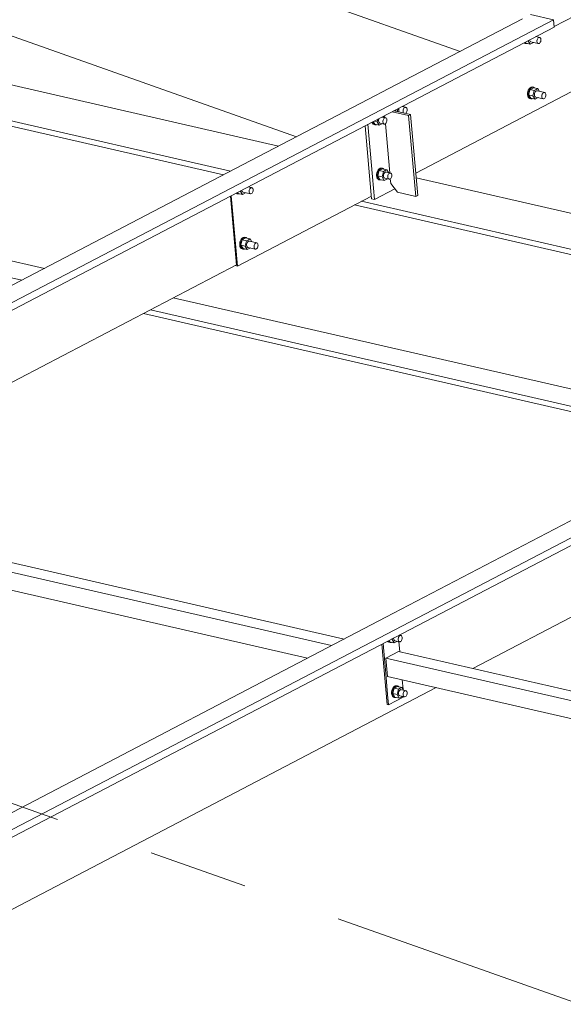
# Model space of a CAD drawing. Header units: millimetres. Extents: x 6879 to 7883, y 14059 to 14709.
# Tile 77 of 85: x 7201 to 7214, y 14342 to 14367. Entities that reach past the tile are written whole.
import ezdxf

# ---------------------------------------------------------------- set-up
doc = ezdxf.new("R2010")
doc.units = ezdxf.units.MM
doc.header["$LTSCALE"] = 10
doc.linetypes.add('MITTE', pattern=[2, 1.25, -0.25, 0.25, -0.25])
doc.layers.add('PS_DIM', color=4, linetype='Continuous', lineweight=13)
doc.layers.add('PS_SOLID', color=7, linetype='Continuous', lineweight=30)

# ---------------------------------------------------------------- blocks, each defined once
blk = doc.blocks.new('uh')
at = {"layer": 'PS_SOLID', "color": 6, "linetype": 'Continuous', "lineweight": 13, "extrusion": (-1.11022e-16, 0.902689, 0.430295)}
for p, q in [((8268.264, 14385.342), (8296.971, 14400.345)), ((8264.781, 14381.653), (8284.248, 14391.827)), ((8224.899, 14362.86), (8268.249, 14385.515)), ((8267.473, 14385.542), (8264.104, 14383.782)), ((8268.249, 14385.515), (8267.673, 14385.647)), ((8268.265, 14385.33), (8268.249, 14385.515)), ((8224.915, 14362.675), (8268.265, 14385.33)), ((8267.507, 14384.934), (8267.51, 14384.93)), ((8267.51, 14384.93), (8267.534, 14384.919)), ((8267.533, 14384.925), (8267.519, 14384.94)), ((8267.557, 14384.914), (8267.533, 14384.925)), ((8267.534, 14384.919), (8267.557, 14384.914)), ((8267.54, 14384.951), (8267.555, 14384.926)), ((8267.555, 14384.926), (8267.664, 14384.901)), ((8267.557, 14384.914), (8267.582, 14384.914)), ((8267.582, 14384.914), (8267.591, 14384.918)), ((8267.664, 14384.901), (8267.611, 14384.988)), ((8267.647, 14385.007), (8267.651, 14384.99)), ((8267.651, 14384.99), (8267.658, 14384.974)), ((8267.658, 14384.974), (8267.668, 14384.963)), ((8267.664, 14384.901), (8267.743, 14384.943)), ((8267.668, 14384.963), (8267.68, 14384.957)), ((8267.68, 14384.957), (8267.866, 14384.915)), ((8267.907, 14385.069), (8267.809, 14385.091)), ((8267.832, 14384.987), (8267.836, 14385.009)), ((8267.832, 14384.966), (8267.832, 14384.987)), ((8267.836, 14384.947), (8267.832, 14384.966)), ((8267.836, 14385.009), (8267.844, 14385.029)), ((8267.843, 14384.932), (8267.836, 14384.947)), ((8267.853, 14384.92), (8267.843, 14384.932)), ((8267.844, 14385.029), (8267.854, 14385.046)), ((8267.866, 14384.915), (8267.853, 14384.92)), ((8267.854, 14385.046), (8267.866, 14385.06)), ((8267.866, 14385.06), (8267.88, 14385.068)), ((8267.866, 14384.915), (8267.879, 14384.915)), ((8267.879, 14384.915), (8267.893, 14384.921)), ((8267.88, 14385.068), (8267.894, 14385.071)), ((8267.893, 14384.921), (8267.906, 14384.932)), ((8267.894, 14385.071), (8267.907, 14385.069)), ((8267.906, 14384.932), (8267.918, 14384.947)), ((8267.918, 14385.06), (8267.907, 14385.069)), ((8267.927, 14385.047), (8267.918, 14385.06)), ((8267.918, 14384.947), (8267.927, 14384.967)), ((8267.933, 14385.029), (8267.927, 14385.047)), ((8267.927, 14384.967), (8267.932, 14384.988)), ((8267.932, 14384.988), (8267.934, 14385.009)), ((8267.934, 14385.009), (8267.933, 14385.029)), ((8264.104, 14383.782), (8263.595, 14383.516)), ((8267.602, 14383.705), (8267.594, 14383.665)), ((8267.615, 14383.743), (8267.602, 14383.705)), ((8267.635, 14383.776), (8267.615, 14383.743)), ((8267.617, 14383.66), (8267.625, 14383.7)), ((8267.624, 14383.624), (8267.659, 14383.758)), ((8267.625, 14383.7), (8267.638, 14383.738)), ((8267.658, 14383.801), (8267.635, 14383.776)), ((8267.638, 14383.738), (8267.658, 14383.771)), ((8267.684, 14383.818), (8267.658, 14383.801)), ((8267.658, 14383.771), (8267.681, 14383.796)), ((8267.747, 14383.804), (8267.659, 14383.758)), ((8267.767, 14383.734), (8267.659, 14383.758)), ((8267.681, 14383.796), (8267.707, 14383.812)), ((8267.71, 14383.823), (8267.684, 14383.818)), ((8267.707, 14383.812), (8267.733, 14383.818)), ((8267.734, 14383.818), (8267.71, 14383.823)), ((8267.733, 14383.818), (8267.746, 14383.815)), ((8267.733, 14383.599), (8267.767, 14383.734)), ((8267.757, 14383.812), (8267.734, 14383.818)), ((8267.746, 14383.815), (8267.757, 14383.812)), ((8267.855, 14383.78), (8267.747, 14383.804)), ((8267.778, 14383.797), (8267.757, 14383.812)), ((8267.767, 14383.734), (8267.814, 14383.758)), ((8267.781, 14383.681), (8267.774, 14383.661)), ((8267.791, 14383.699), (8267.781, 14383.681)), ((8267.804, 14383.713), (8267.791, 14383.699)), ((8267.818, 14383.721), (8267.804, 14383.713)), ((8267.814, 14383.758), (8267.855, 14383.78)), ((8267.831, 14383.724), (8267.818, 14383.721)), ((8267.845, 14383.721), (8267.831, 14383.724)), ((8268.03, 14383.679), (8267.845, 14383.721)), ((8267.898, 14383.709), (8267.855, 14383.78)), ((8267.977, 14383.656), (8267.989, 14383.67)), ((8267.989, 14383.67), (8268.003, 14383.679)), ((8268.003, 14383.679), (8268.017, 14383.682)), ((8268.017, 14383.682), (8268.03, 14383.679)), ((8268.041, 14383.67), (8268.03, 14383.679)), ((8268.05, 14383.657), (8268.041, 14383.67)), ((8263.595, 14383.516), (8260.226, 14381.756)), ((8267.594, 14383.665), (8267.594, 14383.626)), ((8267.594, 14383.626), (8267.601, 14383.59)), ((8267.601, 14383.59), (8267.614, 14383.561)), ((8267.614, 14383.561), (8267.633, 14383.54)), ((8267.617, 14383.62), (8267.617, 14383.66)), ((8267.624, 14383.585), (8267.617, 14383.62)), ((8267.624, 14383.624), (8267.678, 14383.536)), ((8267.624, 14383.624), (8267.733, 14383.599)), ((8267.637, 14383.555), (8267.624, 14383.585)), ((8267.633, 14383.54), (8267.656, 14383.529)), ((8267.656, 14383.535), (8267.637, 14383.555)), ((8267.679, 14383.524), (8267.656, 14383.535)), ((8267.656, 14383.529), (8267.679, 14383.524)), ((8267.678, 14383.536), (8267.786, 14383.511)), ((8267.679, 14383.524), (8267.705, 14383.524)), ((8267.705, 14383.524), (8267.714, 14383.528)), ((8267.786, 14383.511), (8267.733, 14383.599)), ((8267.774, 14383.661), (8267.77, 14383.64)), ((8267.77, 14383.64), (8267.77, 14383.619)), ((8267.77, 14383.619), (8267.773, 14383.6)), ((8267.773, 14383.6), (8267.781, 14383.584)), ((8267.781, 14383.584), (8267.791, 14383.573)), ((8267.786, 14383.511), (8267.866, 14383.553)), ((8267.791, 14383.573), (8267.803, 14383.567)), ((8267.803, 14383.567), (8267.988, 14383.525)), ((8267.955, 14383.597), (8267.959, 14383.619)), ((8267.955, 14383.576), (8267.955, 14383.597)), ((8267.959, 14383.557), (8267.955, 14383.576)), ((8267.959, 14383.619), (8267.967, 14383.639)), ((8267.966, 14383.542), (8267.959, 14383.557)), ((8267.976, 14383.53), (8267.966, 14383.542)), ((8267.967, 14383.639), (8267.977, 14383.656)), ((8267.988, 14383.525), (8267.976, 14383.53)), ((8267.988, 14383.525), (8268.002, 14383.525)), ((8268.002, 14383.525), (8268.016, 14383.531)), ((8268.016, 14383.531), (8268.029, 14383.542)), ((8268.029, 14383.542), (8268.041, 14383.558)), ((8268.041, 14383.558), (8268.05, 14383.577)), ((8268.056, 14383.639), (8268.05, 14383.657)), ((8268.05, 14383.577), (8268.055, 14383.598)), ((8268.055, 14383.598), (8268.057, 14383.619)), ((8268.057, 14383.619), (8268.056, 14383.639)), ((8264.243, 14383.228), (8264.318, 14383.211)), ((8264.318, 14383.211), (8264.334, 14383.275)), ((8264.322, 14383.204), (8264.318, 14383.211)), ((8264.359, 14383.273), (8264.355, 14383.251)), ((8264.355, 14383.251), (8264.355, 14383.231)), ((8264.355, 14383.231), (8264.358, 14383.211)), ((8264.358, 14383.211), (8264.366, 14383.196)), ((8264.366, 14383.292), (8264.359, 14383.273)), ((8264.366, 14383.196), (8264.368, 14383.194)), ((8264.538, 14383.308), (8264.44, 14383.331)), ((8264.463, 14383.206), (8264.464, 14383.227)), ((8264.467, 14383.187), (8264.463, 14383.206)), ((8264.464, 14383.227), (8264.467, 14383.248)), ((8264.467, 14383.248), (8264.475, 14383.268)), ((8264.474, 14383.171), (8264.467, 14383.187)), ((8264.483, 14383.321), (8264.468, 14383.345)), ((8264.475, 14383.268), (8264.485, 14383.286)), ((8264.485, 14383.286), (8264.498, 14383.299)), ((8264.498, 14383.299), (8264.511, 14383.308)), ((8264.511, 14383.308), (8264.525, 14383.311)), ((8264.525, 14383.311), (8264.538, 14383.308)), ((8264.55, 14383.3), (8264.538, 14383.308)), ((8264.538, 14383.171), (8264.549, 14383.187)), ((8264.549, 14383.187), (8264.558, 14383.206)), ((8264.558, 14383.286), (8264.55, 14383.3)), ((8264.564, 14383.269), (8264.558, 14383.286)), ((8264.558, 14383.206), (8264.564, 14383.227)), ((8264.566, 14383.248), (8264.564, 14383.269)), ((8264.564, 14383.227), (8264.566, 14383.248)), ((8263.679, 14382.933), (8263.691, 14382.907)), ((8263.7, 14382.931), (8263.698, 14382.943)), ((8263.714, 14382.901), (8263.7, 14382.931)), ((8263.713, 14382.951), (8263.755, 14382.882)), ((8263.735, 14382.962), (8263.809, 14382.945)), ((8263.809, 14382.945), (8263.825, 14383.01)), ((8263.863, 14382.857), (8263.809, 14382.945)), ((8263.85, 14383.007), (8263.846, 14382.986)), ((8263.846, 14382.986), (8263.846, 14382.965)), ((8263.846, 14382.965), (8263.85, 14382.946)), ((8263.857, 14383.026), (8263.85, 14383.007)), ((8263.85, 14382.946), (8263.857, 14382.93)), ((8263.857, 14382.93), (8263.867, 14382.919)), ((8264.03, 14383.042), (8263.931, 14383.065)), ((8263.955, 14382.961), (8263.959, 14382.982)), ((8263.955, 14382.94), (8263.955, 14382.961)), ((8263.959, 14382.921), (8263.955, 14382.94)), ((8263.974, 14383.055), (8263.959, 14383.08)), ((8263.959, 14382.982), (8263.966, 14383.002)), ((8263.966, 14383.002), (8263.977, 14383.02)), ((8263.977, 14383.02), (8263.989, 14383.034)), ((8263.989, 14383.034), (8264.003, 14383.042)), ((8264.003, 14383.042), (8264.017, 14383.045)), ((8264.017, 14383.045), (8264.03, 14383.042)), ((8264.041, 14383.034), (8264.03, 14383.042)), ((8264.04, 14382.921), (8264.049, 14382.94)), ((8264.05, 14383.02), (8264.041, 14383.034)), ((8264.049, 14382.94), (8264.055, 14382.961)), ((8264.055, 14383.003), (8264.05, 14383.02)), ((8264.057, 14382.983), (8264.055, 14383.003)), ((8264.055, 14382.961), (8264.057, 14382.983)), ((8264.476, 14383.169), (8264.474, 14383.171)), ((8264.521, 14383.158), (8264.524, 14383.16)), ((8264.524, 14383.16), (8264.538, 14383.171)), ((8263.691, 14382.907), (8263.71, 14382.886)), ((8263.71, 14382.886), (8263.733, 14382.875)), ((8263.733, 14382.881), (8263.714, 14382.901)), ((8263.756, 14382.87), (8263.733, 14382.881)), ((8263.733, 14382.875), (8263.756, 14382.87)), ((8263.755, 14382.882), (8263.863, 14382.857)), ((8263.756, 14382.87), (8263.782, 14382.87)), ((8263.782, 14382.87), (8263.791, 14382.874)), ((8263.863, 14382.857), (8263.943, 14382.899)), ((8263.867, 14382.919), (8263.88, 14382.913)), ((8263.88, 14382.913), (8263.988, 14382.888)), ((8263.966, 14382.905), (8263.959, 14382.921)), ((8263.976, 14382.894), (8263.966, 14382.905)), ((8263.988, 14382.888), (8263.976, 14382.894)), ((8263.988, 14382.888), (8264.002, 14382.888)), ((8264.002, 14382.888), (8264.016, 14382.894)), ((8264.016, 14382.894), (8264.029, 14382.905)), ((8264.029, 14382.905), (8264.04, 14382.921)), ((8260.226, 14381.756), (8246.37, 14374.514)), ((8263.815, 14381.699), (8263.801, 14381.661)), ((8263.834, 14381.732), (8263.815, 14381.699)), ((8263.824, 14381.58), (8263.858, 14381.714)), ((8263.824, 14381.656), (8263.838, 14381.694)), ((8263.857, 14381.757), (8263.834, 14381.732)), ((8263.838, 14381.694), (8263.857, 14381.727)), ((8263.883, 14381.774), (8263.857, 14381.757)), ((8263.857, 14381.727), (8263.88, 14381.752)), ((8263.946, 14381.76), (8263.858, 14381.714)), ((8263.966, 14381.69), (8263.858, 14381.714)), ((8263.88, 14381.752), (8263.906, 14381.768)), ((8263.909, 14381.779), (8263.883, 14381.774)), ((8263.906, 14381.768), (8263.932, 14381.774)), ((8263.934, 14381.774), (8263.909, 14381.779)), ((8263.932, 14381.774), (8263.945, 14381.771)), ((8263.932, 14381.555), (8263.966, 14381.69)), ((8263.957, 14381.769), (8263.934, 14381.774)), ((8263.945, 14381.771), (8263.957, 14381.769)), ((8264.054, 14381.736), (8263.946, 14381.76)), ((8263.977, 14381.753), (8263.957, 14381.769)), ((8263.966, 14381.69), (8264.014, 14381.714)), ((8264.014, 14381.714), (8264.054, 14381.736)), ((8264.097, 14381.665), (8264.054, 14381.736)), ((8285.904, 14381.463), (8242.554, 14358.808)), ((8263.794, 14381.621), (8263.793, 14381.582)), ((8263.793, 14381.582), (8263.8, 14381.546)), ((8263.801, 14381.661), (8263.794, 14381.621)), ((8263.8, 14381.546), (8263.814, 14381.517)), ((8263.814, 14381.517), (8263.833, 14381.496)), ((8263.816, 14381.576), (8263.817, 14381.616)), ((8263.823, 14381.541), (8263.816, 14381.576)), ((8263.817, 14381.616), (8263.824, 14381.656)), ((8263.837, 14381.511), (8263.823, 14381.541)), ((8263.824, 14381.58), (8263.878, 14381.492)), ((8263.824, 14381.58), (8263.932, 14381.555)), ((8263.833, 14381.496), (8263.856, 14381.485)), ((8263.856, 14381.491), (8263.837, 14381.511)), ((8263.879, 14381.48), (8263.856, 14381.491)), ((8263.856, 14381.485), (8263.879, 14381.48)), ((8263.878, 14381.492), (8263.986, 14381.467)), ((8263.879, 14381.48), (8263.904, 14381.48)), ((8263.904, 14381.48), (8263.913, 14381.484)), ((8263.986, 14381.467), (8263.932, 14381.555)), ((8263.973, 14381.617), (8263.969, 14381.596)), ((8263.969, 14381.596), (8263.969, 14381.575)), ((8263.969, 14381.575), (8263.973, 14381.556)), ((8263.981, 14381.637), (8263.973, 14381.617)), ((8263.973, 14381.556), (8263.98, 14381.54)), ((8263.98, 14381.54), (8263.99, 14381.529)), ((8263.991, 14381.655), (8263.981, 14381.637)), ((8263.986, 14381.467), (8264.066, 14381.509)), ((8263.99, 14381.529), (8264.002, 14381.523)), ((8264.003, 14381.669), (8263.991, 14381.655)), ((8264.002, 14381.523), (8264.111, 14381.498)), ((8264.017, 14381.677), (8264.003, 14381.669)), ((8264.031, 14381.68), (8264.017, 14381.677)), ((8264.044, 14381.677), (8264.031, 14381.68)), ((8264.153, 14381.652), (8264.044, 14381.677)), ((8264.078, 14381.571), (8264.082, 14381.592)), ((8264.078, 14381.55), (8264.078, 14381.571)), ((8264.081, 14381.531), (8264.078, 14381.55)), ((8264.089, 14381.515), (8264.081, 14381.531)), ((8264.082, 14381.592), (8264.089, 14381.613)), ((8264.089, 14381.613), (8264.099, 14381.63)), ((8264.099, 14381.504), (8264.089, 14381.515)), ((8264.099, 14381.63), (8264.112, 14381.644)), ((8264.111, 14381.498), (8264.099, 14381.504)), ((8264.111, 14381.498), (8264.125, 14381.498)), ((8264.112, 14381.644), (8264.126, 14381.652)), ((8264.125, 14381.498), (8264.139, 14381.504)), ((8264.126, 14381.652), (8264.14, 14381.655)), ((8264.139, 14381.504), (8264.152, 14381.516)), ((8264.14, 14381.655), (8264.153, 14381.652)), ((8264.152, 14381.516), (8264.163, 14381.531)), ((8264.164, 14381.644), (8264.153, 14381.652)), ((8264.163, 14381.531), (8264.172, 14381.55)), ((8264.173, 14381.63), (8264.164, 14381.644)), ((8264.172, 14381.55), (8264.178, 14381.571)), ((8264.178, 14381.613), (8264.173, 14381.63)), ((8264.18, 14381.593), (8264.178, 14381.613)), ((8264.178, 14381.571), (8264.18, 14381.593)), ((8242.571, 14358.623), (8285.921, 14381.278)), ((8260.417, 14381.114), (8260.364, 14381.201)), ((8260.401, 14381.22), (8260.404, 14381.203)), ((8260.404, 14381.203), (8260.412, 14381.187)), ((8260.661, 14381.282), (8260.562, 14381.304)), ((8260.586, 14381.2), (8260.59, 14381.222)), ((8260.586, 14381.179), (8260.586, 14381.2)), ((8260.59, 14381.222), (8260.597, 14381.242)), ((8260.597, 14381.242), (8260.608, 14381.259)), ((8260.608, 14381.259), (8260.62, 14381.273)), ((8260.62, 14381.273), (8260.634, 14381.282)), ((8260.634, 14381.282), (8260.648, 14381.285)), ((8260.648, 14381.285), (8260.661, 14381.282)), ((8260.672, 14381.273), (8260.661, 14381.282)), ((8260.681, 14381.26), (8260.672, 14381.273)), ((8260.686, 14381.242), (8260.681, 14381.26)), ((8260.681, 14381.18), (8260.686, 14381.201)), ((8260.688, 14381.222), (8260.686, 14381.242)), ((8260.686, 14381.201), (8260.688, 14381.222)), ((8260.118, 14381.072), (8260.272, 14379.335)), ((8260.136, 14381.082), (8260.251, 14379.78)), ((8260.261, 14381.147), (8260.264, 14381.143)), ((8260.264, 14381.143), (8260.287, 14381.132)), ((8260.287, 14381.138), (8260.273, 14381.153)), ((8260.31, 14381.127), (8260.287, 14381.138)), ((8260.287, 14381.132), (8260.31, 14381.127)), ((8260.293, 14379.308), (8263.664, 14381.069)), ((8260.294, 14381.164), (8260.309, 14381.139)), ((8260.309, 14381.139), (8260.417, 14381.114)), ((8260.31, 14381.127), (8260.336, 14381.127)), ((8260.336, 14381.127), (8260.345, 14381.131)), ((8260.412, 14381.187), (8260.422, 14381.176)), ((8260.417, 14381.114), (8260.497, 14381.156)), ((8260.422, 14381.176), (8260.434, 14381.17)), ((8260.434, 14381.17), (8260.619, 14381.128)), ((8260.59, 14381.16), (8260.586, 14381.179)), ((8260.597, 14381.145), (8260.59, 14381.16)), ((8260.607, 14381.134), (8260.597, 14381.145)), ((8260.619, 14381.128), (8260.607, 14381.134)), ((8260.619, 14381.128), (8260.633, 14381.128)), ((8260.633, 14381.128), (8260.647, 14381.134)), ((8260.647, 14381.134), (8260.66, 14381.145)), ((8260.66, 14381.145), (8260.672, 14381.161)), ((8260.672, 14381.161), (8260.681, 14381.18)), ((8260.369, 14379.956), (8260.355, 14379.918)), ((8260.388, 14379.989), (8260.369, 14379.956)), ((8260.378, 14379.837), (8260.412, 14379.971)), ((8260.378, 14379.913), (8260.392, 14379.951)), ((8260.412, 14380.015), (8260.388, 14379.989)), ((8260.392, 14379.951), (8260.411, 14379.984)), ((8260.411, 14379.984), (8260.435, 14380.009)), ((8260.437, 14380.031), (8260.412, 14380.015)), ((8260.5, 14380.017), (8260.412, 14379.971)), ((8260.521, 14379.947), (8260.412, 14379.971)), ((8260.435, 14380.009), (8260.46, 14380.025)), ((8260.464, 14380.036), (8260.437, 14380.031)), ((8260.46, 14380.025), (8260.487, 14380.031)), ((8260.488, 14380.031), (8260.464, 14380.036)), ((8260.487, 14380.031), (8260.499, 14380.028)), ((8260.511, 14380.026), (8260.488, 14380.031)), ((8260.499, 14380.028), (8260.511, 14380.026)), ((8260.609, 14379.993), (8260.5, 14380.017)), ((8260.531, 14380.01), (8260.511, 14380.026)), ((8260.521, 14379.947), (8260.568, 14379.971)), ((8260.568, 14379.971), (8260.609, 14379.993)), ((8260.652, 14379.922), (8260.609, 14379.993)), ((8260.251, 14379.78), (8260.293, 14379.308)), ((8260.355, 14379.918), (8260.348, 14379.878)), ((8260.348, 14379.878), (8260.348, 14379.839)), ((8260.348, 14379.839), (8260.355, 14379.803)), ((8260.355, 14379.803), (8260.368, 14379.774)), ((8260.368, 14379.774), (8260.387, 14379.753)), ((8260.371, 14379.873), (8260.378, 14379.913)), ((8260.371, 14379.833), (8260.371, 14379.873)), ((8260.378, 14379.798), (8260.371, 14379.833)), ((8260.378, 14379.837), (8260.432, 14379.749)), ((8260.378, 14379.837), (8260.486, 14379.812)), ((8260.391, 14379.768), (8260.378, 14379.798)), ((8260.387, 14379.753), (8260.41, 14379.742)), ((8260.41, 14379.748), (8260.391, 14379.768)), ((8260.433, 14379.737), (8260.41, 14379.748)), ((8260.41, 14379.742), (8260.433, 14379.737)), ((8260.432, 14379.749), (8260.54, 14379.724)), ((8260.433, 14379.737), (8260.459, 14379.737)), ((8260.459, 14379.737), (8260.468, 14379.741)), ((8260.486, 14379.812), (8260.521, 14379.947)), ((8260.54, 14379.724), (8260.486, 14379.812)), ((8260.528, 14379.874), (8260.524, 14379.853)), ((8260.524, 14379.853), (8260.524, 14379.832)), ((8260.524, 14379.832), (8260.527, 14379.813)), ((8260.527, 14379.813), (8260.534, 14379.797)), ((8260.535, 14379.894), (8260.528, 14379.874)), ((8260.534, 14379.797), (8260.545, 14379.786)), ((8260.545, 14379.912), (8260.535, 14379.894)), ((8260.54, 14379.724), (8260.62, 14379.766)), ((8260.558, 14379.926), (8260.545, 14379.912)), ((8260.545, 14379.786), (8260.557, 14379.78)), ((8260.557, 14379.78), (8260.742, 14379.738)), ((8260.571, 14379.934), (8260.558, 14379.926)), ((8260.585, 14379.937), (8260.571, 14379.934)), ((8260.598, 14379.934), (8260.585, 14379.937)), ((8260.784, 14379.892), (8260.598, 14379.934)), ((8260.709, 14379.81), (8260.713, 14379.832)), ((8260.709, 14379.789), (8260.709, 14379.81)), ((8260.713, 14379.77), (8260.709, 14379.789)), ((8260.713, 14379.832), (8260.72, 14379.852)), ((8260.72, 14379.755), (8260.713, 14379.77)), ((8260.72, 14379.852), (8260.731, 14379.869)), ((8260.73, 14379.744), (8260.72, 14379.755)), ((8260.742, 14379.738), (8260.73, 14379.744)), ((8260.731, 14379.869), (8260.743, 14379.883)), ((8260.742, 14379.738), (8260.756, 14379.738)), ((8260.743, 14379.883), (8260.757, 14379.892)), ((8260.756, 14379.738), (8260.77, 14379.744)), ((8260.757, 14379.892), (8260.771, 14379.895)), ((8260.77, 14379.744), (8260.783, 14379.755)), ((8260.771, 14379.895), (8260.784, 14379.892)), ((8260.783, 14379.755), (8260.795, 14379.771)), ((8260.795, 14379.883), (8260.784, 14379.892)), ((8260.804, 14379.87), (8260.795, 14379.883)), ((8260.795, 14379.771), (8260.803, 14379.79)), ((8260.803, 14379.79), (8260.809, 14379.811)), ((8260.809, 14379.852), (8260.804, 14379.87)), ((8260.811, 14379.832), (8260.809, 14379.852)), ((8260.809, 14379.811), (8260.811, 14379.832)), ((8248.561, 14373.221), (8260.271, 14379.341)), ((8260.233, 14379.321), (8260.293, 14379.308)), ((8260.272, 14379.335), (8260.264, 14379.337)), ((8277.882, 14377.704), (8264.025, 14370.462)), ((8266.217, 14369.169), (8277.927, 14375.289)), ((8264.025, 14370.462), (8251.948, 14364.151)), ((8252.394, 14361.946), (8265.295, 14368.688))]:
    blk.add_line(p, q, dxfattribs=at)
at = {"layer": 'PS_SOLID', "color": 7, "linetype": 'Continuous', "lineweight": 13, "extrusion": (-1.11022e-16, 0.902689, 0.430295)}
for p, q in [((8253.585, 14389.08), (8265.896, 14384.719)), ((8249.467, 14386.929), (8261.779, 14382.567))]:
    blk.add_line(p, q, dxfattribs=at)
at = {"layer": 'PS_SOLID', "color": 3, "linetype": 'Continuous', "lineweight": 13, "extrusion": (-1.11022e-16, 0.902689, 0.430295)}
for p, q in [((8261.325, 14382.33), (8247.136, 14385.586)), ((8245.763, 14384.993), (8260.117, 14381.699)), ((8245.587, 14384.901), (8259.941, 14381.606)), ((8264.6, 14383.102), (8264.185, 14383.197)), ((8264.651, 14383.129), (8264.236, 14383.224)), ((8264.469, 14383.344), (8264.469, 14383.346)), ((8263.998, 14383.1), (8264.003, 14383.048)), ((8264.6, 14383.102), (8264.651, 14383.129)), ((8264.78, 14381.063), (8264.6, 14383.102)), ((8264.831, 14381.09), (8264.651, 14383.129)), ((8263.507, 14382.843), (8263.67, 14381.003)), ((8263.696, 14381.56), (8263.579, 14382.881)), ((8264.017, 14382.895), (8264.126, 14381.659)), ((8241.022, 14382.56), (8255.436, 14379.252)), ((8240.448, 14382.26), (8254.862, 14378.952)), ((8263.746, 14380.985), (8263.696, 14381.56)), ((8264.139, 14381.505), (8264.15, 14381.39)), ((8271.851, 14379.914), (8264.792, 14381.534)), ((8263.746, 14380.985), (8264.256, 14381.252)), ((8264.15, 14381.39), (8264.319, 14381.169)), ((8263.419, 14380.941), (8271.551, 14379.075)), ((8263.67, 14381.003), (8263.746, 14380.985)), ((8264.319, 14381.169), (8264.78, 14381.063)), ((8264.78, 14381.063), (8264.831, 14381.09)), ((8263.242, 14380.849), (8271.563, 14378.939)), ((8258.677, 14378.508), (8271.598, 14375.543)), ((8257.927, 14378.116), (8271.92, 14374.905)), ((8258.103, 14378.208), (8271.908, 14375.04))]:
    blk.add_line(p, q, dxfattribs=at)
at = {"layer": 'PS_SOLID', "color": 40, "linetype": 'Continuous', "lineweight": 13, "extrusion": (-1.11022e-16, 0.902689, 0.430295)}
for p, q in [((8262.975, 14369.913), (8246.688, 14373.651)), ((8246.371, 14373.485), (8262.657, 14369.747)), ((8246.412, 14373.021), (8262.054, 14369.432)), ((8263.924, 14369.783), (8264.058, 14368.267)), ((8264.003, 14369.324), (8263.96, 14369.801)), ((8264.073, 14369.86), (8264.088, 14369.844)), ((8264.092, 14369.859), (8264.088, 14369.868)), ((8264.088, 14369.844), (8264.111, 14369.833)), ((8264.111, 14369.838), (8264.092, 14369.859)), ((8264.109, 14369.879), (8264.133, 14369.84)), ((8264.134, 14369.828), (8264.111, 14369.838)), ((8264.111, 14369.833), (8264.134, 14369.828)), ((8264.133, 14369.84), (8264.241, 14369.815)), ((8264.134, 14369.828), (8264.16, 14369.828)), ((8264.16, 14369.828), (8264.169, 14369.832)), ((8264.165, 14369.908), (8264.187, 14369.903)), ((8264.187, 14369.903), (8264.192, 14369.923)), ((8264.241, 14369.815), (8264.187, 14369.903)), ((8264.225, 14369.939), (8264.224, 14369.923)), ((8264.224, 14369.923), (8264.228, 14369.904)), ((8264.228, 14369.904), (8264.235, 14369.888)), ((8264.235, 14369.888), (8264.245, 14369.877)), ((8264.241, 14369.815), (8264.321, 14369.857)), ((8264.245, 14369.877), (8264.258, 14369.871)), ((8264.258, 14369.871), (8264.372, 14369.845)), ((8264.339, 14369.917), (8264.343, 14369.939)), ((8264.339, 14369.896), (8264.339, 14369.917)), ((8264.343, 14369.877), (8264.339, 14369.896)), ((8264.343, 14369.939), (8264.35, 14369.959)), ((8264.35, 14369.862), (8264.343, 14369.877)), ((8264.35, 14369.959), (8264.36, 14369.977)), ((8264.36, 14369.851), (8264.35, 14369.862)), ((8264.378, 14369.591), (8264.355, 14369.849)), ((8264.36, 14369.977), (8264.373, 14369.99)), ((8264.372, 14369.845), (8264.36, 14369.851)), ((8264.414, 14369.999), (8264.361, 14370.011)), ((8264.372, 14369.845), (8264.386, 14369.845)), ((8264.373, 14369.99), (8264.387, 14369.999)), ((8264.386, 14369.845), (8264.4, 14369.851)), ((8264.387, 14369.999), (8264.401, 14370.002)), ((8264.4, 14369.851), (8264.413, 14369.862)), ((8264.401, 14370.002), (8264.414, 14369.999)), ((8264.413, 14369.862), (8264.424, 14369.878)), ((8264.425, 14369.99), (8264.414, 14369.999)), ((8264.424, 14369.878), (8264.433, 14369.897)), ((8264.434, 14369.977), (8264.425, 14369.99)), ((8264.433, 14369.897), (8264.439, 14369.918)), ((8264.439, 14369.959), (8264.434, 14369.977)), ((8264.441, 14369.939), (8264.439, 14369.959)), ((8264.439, 14369.918), (8264.441, 14369.939)), ((8264.344, 14369.599), (8264.045, 14369.443)), ((8280.168, 14365.968), (8264.344, 14369.599)), ((8264.027, 14369.046), (8264.003, 14369.324)), ((8264.045, 14369.443), (8264.026, 14369.433)), ((8264.026, 14369.433), (8264.067, 14368.97)), ((8264.026, 14369.433), (8279.85, 14365.801)), ((8264.074, 14368.518), (8264.027, 14369.046)), ((8264.067, 14368.97), (8279.247, 14365.486)), ((8264.461, 14368.646), (8264.44, 14368.884)), ((8264.179, 14368.619), (8264.172, 14368.579)), ((8264.172, 14368.579), (8264.172, 14368.54)), ((8264.172, 14368.54), (8264.178, 14368.504)), ((8264.193, 14368.657), (8264.179, 14368.619)), ((8264.212, 14368.69), (8264.193, 14368.657)), ((8264.195, 14368.574), (8264.202, 14368.614)), ((8264.195, 14368.534), (8264.195, 14368.574)), ((8264.202, 14368.538), (8264.236, 14368.672)), ((8264.202, 14368.614), (8264.216, 14368.652)), ((8264.202, 14368.538), (8264.256, 14368.45)), ((8264.202, 14368.538), (8264.31, 14368.513)), ((8264.236, 14368.715), (8264.212, 14368.69)), ((8264.216, 14368.652), (8264.235, 14368.685)), ((8264.235, 14368.685), (8264.259, 14368.71)), ((8264.261, 14368.731), (8264.236, 14368.715)), ((8264.324, 14368.718), (8264.236, 14368.672)), ((8264.344, 14368.647), (8264.236, 14368.672)), ((8264.259, 14368.71), (8264.284, 14368.726)), ((8264.287, 14368.737), (8264.261, 14368.731)), ((8264.284, 14368.726), (8264.31, 14368.732)), ((8264.312, 14368.732), (8264.287, 14368.737)), ((8264.31, 14368.732), (8264.323, 14368.729)), ((8264.31, 14368.513), (8264.344, 14368.647)), ((8264.335, 14368.726), (8264.312, 14368.732)), ((8264.323, 14368.729), (8264.335, 14368.726)), ((8264.432, 14368.693), (8264.324, 14368.718)), ((8264.355, 14368.711), (8264.335, 14368.726)), ((8264.344, 14368.647), (8264.392, 14368.672)), ((8264.351, 14368.575), (8264.347, 14368.554)), ((8264.347, 14368.554), (8264.347, 14368.533)), ((8264.359, 14368.595), (8264.351, 14368.575)), ((8264.369, 14368.613), (8264.359, 14368.595)), ((8264.381, 14368.626), (8264.369, 14368.613)), ((8264.395, 14368.635), (8264.381, 14368.626)), ((8264.392, 14368.672), (8264.432, 14368.693)), ((8264.409, 14368.638), (8264.395, 14368.635)), ((8264.422, 14368.635), (8264.409, 14368.638)), ((8264.537, 14368.609), (8264.422, 14368.635)), ((8264.476, 14368.623), (8264.432, 14368.693)), ((8264.462, 14368.527), (8264.466, 14368.549)), ((8264.466, 14368.549), (8264.473, 14368.569)), ((8264.473, 14368.569), (8264.483, 14368.587)), ((8264.483, 14368.587), (8264.496, 14368.6)), ((8264.496, 14368.6), (8264.51, 14368.609)), ((8264.51, 14368.609), (8264.523, 14368.612)), ((8264.523, 14368.612), (8264.537, 14368.609)), ((8264.548, 14368.6), (8264.537, 14368.609)), ((8264.557, 14368.587), (8264.548, 14368.6)), ((8264.562, 14368.569), (8264.557, 14368.587)), ((8264.564, 14368.549), (8264.562, 14368.569)), ((8264.562, 14368.528), (8264.564, 14368.549)), ((8264.097, 14368.258), (8264.074, 14368.518)), ((8264.097, 14368.258), (8264.478, 14368.457)), ((8264.178, 14368.504), (8264.192, 14368.475)), ((8264.192, 14368.475), (8264.211, 14368.454)), ((8264.201, 14368.499), (8264.195, 14368.534)), ((8264.215, 14368.469), (8264.201, 14368.499)), ((8264.211, 14368.454), (8264.234, 14368.443)), ((8264.234, 14368.449), (8264.215, 14368.469)), ((8264.257, 14368.438), (8264.234, 14368.449)), ((8264.234, 14368.443), (8264.257, 14368.438)), ((8264.256, 14368.45), (8264.364, 14368.425)), ((8264.257, 14368.438), (8264.283, 14368.438)), ((8264.283, 14368.438), (8264.292, 14368.442)), ((8264.364, 14368.425), (8264.31, 14368.513)), ((8264.347, 14368.533), (8264.351, 14368.514)), ((8264.351, 14368.514), (8264.358, 14368.498)), ((8264.358, 14368.498), (8264.368, 14368.487)), ((8264.364, 14368.425), (8264.444, 14368.467)), ((8264.368, 14368.487), (8264.381, 14368.481)), ((8264.381, 14368.481), (8264.495, 14368.455)), ((8264.462, 14368.506), (8264.462, 14368.527)), ((8264.465, 14368.487), (8264.462, 14368.506)), ((8264.473, 14368.472), (8264.465, 14368.487)), ((8264.483, 14368.461), (8264.473, 14368.472)), ((8264.478, 14368.457), (8264.478, 14368.459)), ((8264.495, 14368.455), (8264.483, 14368.461)), ((8264.495, 14368.455), (8264.509, 14368.455)), ((8264.509, 14368.455), (8264.523, 14368.461)), ((8264.523, 14368.461), (8264.536, 14368.472)), ((8264.536, 14368.472), (8264.547, 14368.488)), ((8264.547, 14368.488), (8264.556, 14368.507)), ((8264.556, 14368.507), (8264.562, 14368.528)), ((8264.058, 14368.267), (8264.097, 14368.258))]:
    blk.add_line(p, q, dxfattribs=at)
blk = doc.blocks.new('iuhfg')
at = {"color": 5, "linetype": 'MITTE'}
blk.add_line((9350.021, 14331.969, -362.006), (9196.78, 14386.261, -475.901), dxfattribs=at)

msp = doc.modelspace()

# ---------------------------------------------------------------- block references
at = {"layer": 'PS_DIM'}
for name, p in [('uh', (-1054.126, -19.005)), ('iuhfg', (-2054.126, -19.005))]:
    msp.add_blockref(name, p, dxfattribs=at)

doc.saveas('drawing.dxf')
